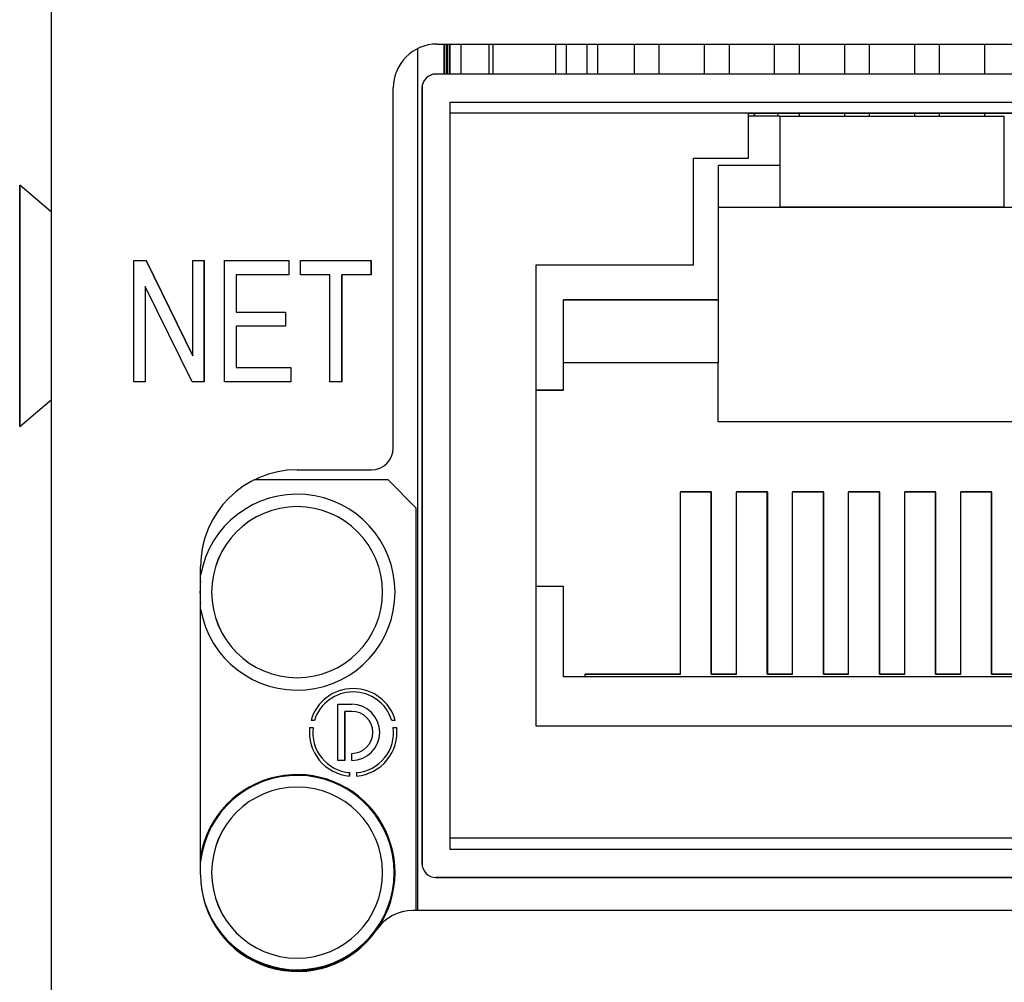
# Model space of a CAD drawing. Extents: x 7.6 to 27.1, y 2.7 to 20.5.
# Tile 47 of 136: x 14.8 to 15.5, y 15.2 to 15.9. Entities that reach past the tile are written whole.
import ezdxf

# ---------------------------------------------------------------- set-up
doc = ezdxf.new("R2010")
doc.units = 0
doc.layers.get('0').update_dxf_attribs({"linetype": 'CONTINUOUS'})

msp = doc.modelspace()

# ---------------------------------------------------------------- linework, layer by layer
at = {"color": 7, "linetype": 'CONTINUOUS'}
for p, q in [((14.83528, 16.30814), (14.83528, 15.09161)), ((14.8353, 16.30814), (14.8353, 15.09161)), ((15.09698, 15.27839), (15.09698, 15.89325)), ((15.11064, 15.89639), (16.43121, 15.89639)), ((15.11581, 15.89639), (15.11581, 15.87503)), ((15.11581, 15.87503), (15.11581, 15.89639)), ((15.11981, 15.89639), (15.11981, 15.87503)), ((15.11982, 15.87503), (15.11982, 15.89639)), ((15.12782, 15.87503), (15.12782, 15.89639)), ((15.14759, 15.89639), (15.14759, 15.87503)), ((15.19535, 15.87503), (15.19535, 15.89639)), ((15.19535, 15.87503), (15.19535, 15.89639)), ((15.22535, 15.87503), (15.22535, 15.89639)), ((15.25125, 15.89639), (15.25125, 15.87503)), ((15.25126, 15.89639), (15.25126, 15.87503)), ((15.26926, 15.87503), (15.26926, 15.89639)), ((15.30128, 15.89639), (15.30128, 15.87503)), ((15.30128, 15.89639), (15.30128, 15.87503)), ((15.31928, 15.87503), (15.31928, 15.89639)), ((15.35125, 15.89639), (15.35125, 15.87503)), ((15.35126, 15.89639), (15.35126, 15.87503)), ((15.36926, 15.87503), (15.36926, 15.89639)), ((15.40128, 15.89639), (15.40128, 15.87503)), ((15.40128, 15.89639), (15.40128, 15.87503)), ((15.41928, 15.87503), (15.41928, 15.89639)), ((15.45125, 15.89639), (15.45125, 15.87503)), ((15.45126, 15.89639), (15.45126, 15.87503)), ((15.46926, 15.87503), (15.46926, 15.89639)), ((15.50128, 15.89639), (15.50128, 15.87503)), ((15.50128, 15.89639), (15.50128, 15.87503)), ((15.10988, 15.87503), (15.10994, 15.87503)), ((15.76094, 15.87503), (15.10994, 15.87503)), ((15.07939, 15.6084), (15.07939, 15.86514)), ((15.09994, 15.86503), (15.09988, 15.86503)), ((15.09988, 15.86503), (15.09988, 15.312)), ((15.09994, 15.86503), (15.09994, 15.312)), ((15.11994, 15.85503), (15.75094, 15.85503)), ((15.11994, 15.322), (15.11994, 15.85503)), ((15.11994, 15.85503), (15.75088, 15.85503)), ((15.11994, 15.33), (15.11994, 15.84703)), ((15.33294, 15.84703), (15.11994, 15.84703)), ((15.33294, 15.815), (15.33294, 15.84703)), ((15.33294, 15.84703), (15.53794, 15.84703)), ((15.53794, 15.84703), (15.33294, 15.84703)), ((15.35544, 15.845), (15.33294, 15.845)), ((15.33708, 15.84703), (15.33683, 15.845)), ((15.33691, 15.845), (15.33716, 15.84703)), ((15.35366, 15.84703), (15.35391, 15.845)), ((15.35544, 15.81), (15.35544, 15.845)), ((15.35544, 15.845), (15.51542, 15.845)), ((15.36926, 15.845), (15.36926, 15.84703)), ((15.40128, 15.84703), (15.40128, 15.845)), ((15.40128, 15.84703), (15.40128, 15.845)), ((15.41928, 15.845), (15.41928, 15.84703)), ((15.45125, 15.84703), (15.45125, 15.845)), ((15.45126, 15.84703), (15.45126, 15.845)), ((15.46926, 15.845), (15.46926, 15.84703)), ((15.50128, 15.84703), (15.50128, 15.845)), ((15.50128, 15.84703), (15.50128, 15.845)), ((15.51542, 15.78), (15.51542, 15.845)), ((15.51542, 15.845), (15.51544, 15.845)), ((15.29371, 15.815), (15.33294, 15.815)), ((15.29371, 15.73889), (15.29371, 15.815)), ((15.29371, 15.815), (15.33294, 15.815)), ((15.33294, 15.815), (15.33294, 15.815)), ((15.31144, 15.714), (15.31144, 15.81)), ((15.31144, 15.81), (15.35544, 15.81)), ((15.35543, 15.78), (15.35544, 15.81)), ((14.83528, 15.7767), (14.81288, 15.79572)), ((15.31144, 15.78), (15.35543, 15.78)), ((15.31144, 15.78), (15.35542, 15.78)), ((15.35542, 15.78), (15.35543, 15.78)), ((15.51542, 15.78), (15.35542, 15.78)), ((15.35542, 15.78), (15.51542, 15.78)), ((15.51543, 15.78), (15.51542, 15.78)), ((15.51542, 15.78), (15.55942, 15.78)), ((14.81287, 15.76972), (14.81288, 15.76971)), ((14.81287, 15.72322), (14.81287, 15.76972)), ((14.81288, 15.76971), (14.81288, 15.72321)), ((14.89441, 15.74206), (14.90305, 15.74206)), ((14.89441, 15.65545), (14.89441, 15.74206)), ((14.93648, 15.67406), (14.90304, 15.74206)), ((14.90305, 15.74206), (14.93648, 15.67406)), ((14.93648, 15.74206), (14.94456, 15.74206)), ((14.93648, 15.67406), (14.93648, 15.74206)), ((14.94455, 15.65545), (14.94455, 15.74206)), ((14.94456, 15.74206), (14.94456, 15.65545)), ((14.95888, 15.74206), (15.00491, 15.74206)), ((14.95888, 15.65545), (14.95888, 15.74206)), ((15.00491, 15.74206), (15.00491, 15.73184)), ((15.00491, 15.74206), (15.00491, 15.73184)), ((15.01325, 15.74206), (15.0637, 15.74206)), ((15.01325, 15.73184), (15.01325, 15.74206)), ((15.0637, 15.74206), (15.0637, 15.73184)), ((15.0637, 15.73184), (15.0637, 15.74206)), ((15.18144, 15.73889), (15.29371, 15.73889)), ((15.18144, 15.41), (15.18144, 15.73889)), ((15.18144, 15.73889), (15.29371, 15.73889)), ((15.29371, 15.73889), (15.29371, 15.73889)), ((14.9673, 15.73184), (14.9673, 15.70531)), ((14.9673, 15.73184), (14.96731, 15.73184)), ((14.96731, 15.73184), (14.96731, 15.70531)), ((15.00491, 15.73184), (14.96731, 15.73184)), ((15.03422, 15.73184), (15.01325, 15.73184)), ((15.03422, 15.65545), (15.03422, 15.73184)), ((15.0637, 15.73184), (15.04264, 15.73184)), ((15.04264, 15.73184), (15.04264, 15.65545)), ((15.04264, 15.65545), (15.04264, 15.73184)), ((15.04264, 15.73184), (15.04264, 15.73184)), ((14.81286, 15.72323), (14.81287, 15.72322)), ((14.81288, 15.72322), (14.81287, 15.72322)), ((14.81288, 15.72321), (14.81289, 15.7232)), ((14.81289, 15.7232), (14.81289, 15.6962)), ((14.90248, 15.72351), (14.90248, 15.65545)), ((14.90248, 15.72351), (14.90249, 15.72351)), ((14.93592, 15.65545), (14.90249, 15.72351)), ((14.90249, 15.72351), (14.90249, 15.65545)), ((15.20094, 15.714), (15.31144, 15.714)), ((15.20094, 15.6495), (15.20094, 15.714)), ((15.31136, 15.714), (15.20094, 15.714)), ((15.31136, 15.714), (15.31144, 15.714)), ((15.31136, 15.714), (15.31136, 15.669)), ((14.9673, 15.70531), (14.96731, 15.70531)), ((14.96731, 15.70531), (15.00251, 15.70531)), ((15.00251, 15.70531), (15.00251, 15.69515)), ((15.00251, 15.70531), (15.00251, 15.69515)), ((14.81287, 15.69622), (14.81286, 15.69623)), ((14.81287, 15.64972), (14.81287, 15.69622)), ((14.81289, 15.69622), (14.81287, 15.69622)), ((14.81288, 15.69621), (14.81288, 15.64971)), ((14.81289, 15.6962), (14.81288, 15.69621)), ((14.81289, 15.69621), (14.81288, 15.69621)), ((14.9673, 15.69515), (14.9673, 15.66568)), ((14.9673, 15.69515), (14.96731, 15.69515)), ((14.96731, 15.69515), (14.96731, 15.66568)), ((15.00251, 15.69515), (14.96731, 15.69515)), ((14.93648, 15.67406), (14.93648, 15.67406)), ((15.31136, 15.669), (15.20094, 15.669)), ((15.31135, 15.669), (15.20094, 15.669)), ((15.31136, 15.669), (15.31135, 15.669)), ((15.31135, 15.627), (15.31135, 15.669)), ((14.9673, 15.66568), (14.96731, 15.66568)), ((14.96731, 15.66568), (15.00638, 15.66568)), ((15.00638, 15.66568), (15.00638, 15.65545)), ((15.00638, 15.66568), (15.00638, 15.65545)), ((14.90249, 15.65545), (14.89441, 15.65545)), ((14.94456, 15.65545), (14.93592, 15.65545)), ((15.00638, 15.65545), (14.95888, 15.65545)), ((15.04264, 15.65545), (15.03422, 15.65545)), ((14.81288, 15.64973), (14.81287, 15.64972)), ((14.81288, 15.64971), (14.81287, 15.64972)), ((15.18144, 15.6495), (15.20094, 15.6495)), ((15.20085, 15.6495), (15.18144, 15.6495)), ((15.20085, 15.6495), (15.20094, 15.6495)), ((14.81288, 15.62372), (14.83528, 15.64274)), ((15.55935, 15.627), (15.31135, 15.627)), ((15.01085, 15.59277), (15.06377, 15.59277)), ((15.0758, 15.5855), (14.98004, 15.5855)), ((15.0758, 15.5855), (15.0958, 15.5655)), ((15.30634, 15.577), (15.28434, 15.577)), ((15.28435, 15.577), (15.30635, 15.577)), ((15.28435, 15.447), (15.28435, 15.577)), ((15.30633, 15.447), (15.30633, 15.577)), ((15.30634, 15.577), (15.30635, 15.577)), ((15.30635, 15.577), (15.30635, 15.447)), ((15.34634, 15.577), (15.32434, 15.577)), ((15.32435, 15.577), (15.34635, 15.577)), ((15.32435, 15.447), (15.32435, 15.577)), ((15.34633, 15.447), (15.34633, 15.577)), ((15.34634, 15.577), (15.34635, 15.577)), ((15.34635, 15.577), (15.34635, 15.447)), ((15.38634, 15.577), (15.36434, 15.577)), ((15.36435, 15.577), (15.38635, 15.577)), ((15.36435, 15.447), (15.36435, 15.577)), ((15.38633, 15.447), (15.38633, 15.577)), ((15.38634, 15.577), (15.38635, 15.577)), ((15.38635, 15.577), (15.38635, 15.447)), ((15.42634, 15.577), (15.40434, 15.577)), ((15.40435, 15.577), (15.42635, 15.577)), ((15.40435, 15.447), (15.40435, 15.577)), ((15.42633, 15.447), (15.42633, 15.577)), ((15.42634, 15.577), (15.42635, 15.577)), ((15.42635, 15.577), (15.42635, 15.447)), ((15.46634, 15.577), (15.44434, 15.577)), ((15.44435, 15.577), (15.46635, 15.577)), ((15.44435, 15.447), (15.44435, 15.577)), ((15.46633, 15.447), (15.46633, 15.577)), ((15.46634, 15.577), (15.46635, 15.577)), ((15.46635, 15.577), (15.46635, 15.447)), ((15.50634, 15.577), (15.48434, 15.577)), ((15.48435, 15.577), (15.50635, 15.577)), ((15.48435, 15.447), (15.48435, 15.577)), ((15.50633, 15.447), (15.50633, 15.577)), ((15.50634, 15.577), (15.50635, 15.577)), ((15.50635, 15.577), (15.50635, 15.447)), ((15.01081, 15.5665), (15.0108, 15.5665)), ((15.0958, 15.27839), (15.0958, 15.5655)), ((14.94195, 15.30387), (14.94195, 15.52387)), ((15.20094, 15.5095), (15.18144, 15.5095)), ((15.20094, 15.445), (15.20094, 15.5095)), ((15.0108, 15.4445), (15.01081, 15.4445)), ((15.66994, 15.445), (15.20094, 15.445)), ((15.21635, 15.447), (15.28435, 15.447)), ((15.21635, 15.445), (15.21635, 15.447)), ((15.28433, 15.447), (15.21635, 15.447)), ((15.28433, 15.447), (15.28435, 15.447)), ((15.30635, 15.447), (15.30633, 15.447)), ((15.32433, 15.447), (15.30633, 15.447)), ((15.30635, 15.447), (15.32435, 15.447)), ((15.32433, 15.447), (15.32435, 15.447)), ((15.34635, 15.447), (15.34633, 15.447)), ((15.36433, 15.447), (15.34633, 15.447)), ((15.34635, 15.447), (15.36435, 15.447)), ((15.36433, 15.447), (15.36435, 15.447)), ((15.38635, 15.447), (15.38633, 15.447)), ((15.40433, 15.447), (15.38633, 15.447)), ((15.38635, 15.447), (15.40435, 15.447)), ((15.40433, 15.447), (15.40435, 15.447)), ((15.42635, 15.447), (15.42633, 15.447)), ((15.44433, 15.447), (15.42633, 15.447)), ((15.42635, 15.447), (15.44435, 15.447)), ((15.44433, 15.447), (15.44435, 15.447)), ((15.46635, 15.447), (15.46633, 15.447)), ((15.48433, 15.447), (15.46633, 15.447)), ((15.46635, 15.447), (15.48435, 15.447)), ((15.48433, 15.447), (15.48435, 15.447)), ((15.50635, 15.447), (15.50633, 15.447)), ((15.52433, 15.447), (15.50633, 15.447)), ((15.50635, 15.447), (15.52435, 15.447)), ((15.0508, 15.43435), (15.0508, 15.43435)), ((15.0398, 15.4255), (15.0498, 15.4255)), ((15.0398, 15.3855), (15.0398, 15.4255)), ((15.0448, 15.4205), (15.0448, 15.3855)), ((15.0498, 15.4205), (15.0448, 15.4205)), ((15.0448, 15.3855), (15.0448, 15.4205)), ((15.0448, 15.4205), (15.0448, 15.4205)), ((15.01974, 15.40895), (15.02215, 15.40895)), ((15.02325, 15.41406), (15.02074, 15.41406)), ((15.02215, 15.40895), (15.02215, 15.40895)), ((15.02325, 15.41406), (15.02324, 15.41406)), ((15.08085, 15.41406), (15.07835, 15.41406)), ((15.07944, 15.40895), (15.08186, 15.40895)), ((15.08085, 15.41406), (15.08085, 15.41406)), ((15.08186, 15.40895), (15.08186, 15.40895)), ((15.68944, 15.41), (15.18144, 15.41)), ((15.0498, 15.3855), (15.0498, 15.3905)), ((15.0448, 15.3855), (15.0398, 15.3855)), ((15.0448, 15.3855), (15.0448, 15.3855)), ((15.04815, 15.37677), (15.04815, 15.37436)), ((15.04815, 15.37677), (15.04815, 15.37677)), ((15.04815, 15.37436), (15.04815, 15.37677)), ((15.05344, 15.37436), (15.05344, 15.37677)), ((15.01081, 15.3665), (15.0108, 15.3665)), ((15.75094, 15.33), (15.11994, 15.33)), ((15.75094, 15.322), (15.11994, 15.322)), ((15.09994, 15.312), (15.09988, 15.312)), ((15.10994, 15.302), (15.10988, 15.302)), ((15.10988, 15.302), (15.76088, 15.302)), ((15.76094, 15.302), (15.10994, 15.302)), ((15.09338, 15.27839), (15.09335, 15.27839)), ((16.42994, 15.27839), (15.09338, 15.27839)), ((15.0676, 15.26485), (15.06763, 15.26485)), ((15.0108, 15.2445), (15.01081, 15.2445))]:
    msp.add_line(p, q, dxfattribs=at)
at = {"color": 8, "linetype": 'CONTINUOUS'}
for p, q in [((15.11731, 15.87503), (15.11731, 15.89639)), ((15.11831, 15.87503), (15.11831, 15.89639)), ((15.15082, 15.87503), (15.15082, 15.89639)), ((15.20291, 15.89639), (15.20291, 15.87503)), ((15.2178, 15.87503), (15.2178, 15.89639))]:
    msp.add_line(p, q, dxfattribs=at)
at = {"color": 7, "linetype": 'CONTINUOUS', "flags": 128}
msp.add_lwpolyline([(14.8129, 15.70969), (14.8129, 15.68744), (14.8129, 15.6667), (14.81289, 15.64889), (14.81289, 15.63523), (14.81288, 15.62664), (14.81288, 15.62372), (14.81287, 15.62665), (14.81287, 15.63525), (14.81286, 15.64892), (14.81286, 15.66674), (14.81286, 15.68748), (14.81285, 15.70974), (14.81286, 15.732), (14.81286, 15.75274), (14.81286, 15.77054), (14.81287, 15.78421), (14.81287, 15.79279), (14.81288, 15.79572), (14.81288, 15.79278), (14.81289, 15.78418), (14.81289, 15.77051), (14.8129, 15.7527), (14.8129, 15.73195), (14.8129, 15.70969)], dxfattribs=at)
at = {"color": 7, "linetype": 'CONTINUOUS'}
for centre, radius, start, end in [((15.11064, 15.86514), 0.03125, 90, 180), ((15.10988, 15.86503), 0.01, 90, 179.99997), ((15.10994, 15.86503), 0.01, 89.99994, 180), ((15.06377, 15.6084), 0.01562, 270, 0), ((15.01085, 15.52387), 0.0689, 90, 180), ((15.0108, 15.5055), 0.06989, 189.90296, 170.09704), ((15.0108, 15.5055), 0.061, 90, 270), ((15.01081, 15.5055), 0.061, 360, 180), ((15.0108, 15.5055), 0.06931, 173.36513, 186.63487), ((15.01081, 15.5055), 0.061, 180, 0), ((15.0508, 15.4055), 0.03125, 15.8966, 164.1034), ((15.0508, 15.4055), 0.03125, 15.8966, 90), ((15.0508, 15.4055), 0.02885, 90, 162.74185), ((15.0508, 15.4055), 0.02885, 17.25815, 162.74185), ((15.0498, 15.4055), 0.02, 270, 90), ((15.0498, 15.4055), 0.015, 270, 90), ((15.0508, 15.4055), 0.03125, 173.66163, 265.14326), ((15.0508, 15.4055), 0.02885, 173.13215, 264.73832), ((15.0508, 15.4055), 0.03125, 274.85674, 6.33837), ((15.0508, 15.4055), 0.02885, 275.26168, 6.86785), ((15.0108, 15.3055), 0.06989, 325.79817, 170.09704), ((15.0108, 15.3055), 0.06931, 197.15978, 173.36513), ((15.0108, 15.3055), 0.061, 90, 270), ((15.01081, 15.3055), 0.061, 360, 180), ((15.10988, 15.312), 0.01, 180, 269.99994), ((15.10994, 15.312), 0.01, 180, 270), ((15.01085, 15.30387), 0.0689, 180, 325.49592), ((15.01081, 15.3055), 0.061, 180, 0), ((15.09335, 15.24715), 0.03125, 90, 145.49592), ((15.09338, 15.24715), 0.03125, 90, 145.49592), ((15.0108, 15.3055), 0.06989, 219.8143, 322.9096), ((15.01082, 15.30387), 0.0689, 270, 325.49592)]:
    msp.add_arc(centre, radius, start, end, dxfattribs=at)

doc.saveas('drawing.dxf')
